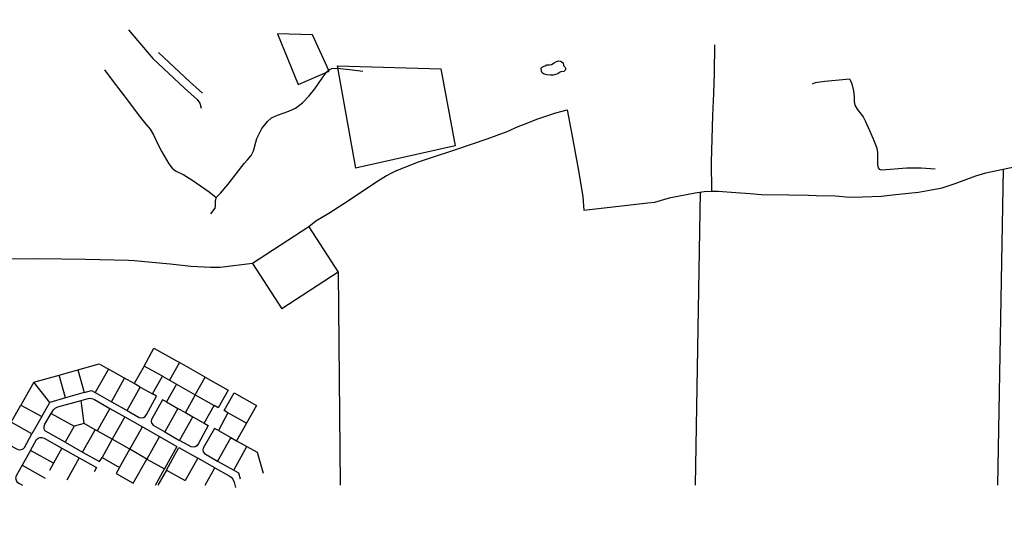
# Model space of a CAD drawing. Header units: metres. Extents: x 19327 to 24000, y 12000 to 18751.
# Tile 2 of 41: x 20072 to 21526, y 15055 to 15814. Entities that reach past the tile are written whole.
import ezdxf

# ---------------------------------------------------------------- set-up
doc = ezdxf.new("R2010")
doc.units = ezdxf.units.M
for name, color, linetype in [('Keyplan-sh1$0$2', 254, 'CONTINUOUS'), ('Keyplan-sh1$0$20-KAVEL', 254, 'CONTINUOUS'), ('Keyplan-sh1$0$5-KUST', 254, 'CONTINUOUS')]:
    doc.layers.add(name, color=color, linetype=linetype)

msp = doc.modelspace()

# ---------------------------------------------------------------- linework, layer by layer
at = {"layer": 'Keyplan-sh1$0$2'}
for points, invisible_edges in [([(24000.1, 11999.6), (20560.4, 16943.7), (20559.2, 16937.8), (20558.7, 16934)], 9), ([(24000.1, 11999.6), (20558.5, 16926.4), (20558.5, 16921.8), (20557.8, 16917.5)], 9), ([(24000.1, 11999.6), (20558.7, 16934), (20558.4, 16929.9), (20558.5, 16926.4)], 9), ([(24000.1, 11999.6), (20555.5, 16912.3), (20554.8, 16908.9), (20554, 16900.4)], 9), ([(24000.1, 11999.6), (20557.8, 16917.5), (20556.8, 16915.4), (20555.5, 16912.3)], 9), ([(24000.1, 11999.6), (20554, 16900.4), (20553.5, 16896), (20552.6, 16892.1)], 9), ([(24000.1, 11999.6), (20550.8, 16882.3), (20550.4, 16880.4), (20549.7, 16877.8)], 9), ([(24000.1, 11999.6), (20551.1, 16885), (20550.6, 16884), (20550.8, 16882.3)], 9), ([(24000.1, 11999.6), (20552.4, 16888.3), (20551.9, 16886.4), (20551.1, 16885)], 9), ([(24000.1, 11999.6), (20552.6, 16892.1), (20552.3, 16890.3), (20552.4, 16888.3)], 9), ([(24000.1, 11999.6), (20549.7, 16877.8), (20548.1, 16869), (20546.1, 16858)], 9), ([(24000.1, 11999.6), (20546.1, 16858), (20544.9, 16846.3), (20543.2, 16830.7)], 9), ([(24000.1, 11999.6), (20543.2, 16830.7), (20541.7, 16816.7), (20540.9, 16807.6)], 9), ([(24000.1, 11999.6), (20300, 16419.8), (20292.5, 16414.3), (20280.9, 16405.8)], 9), ([(24000.1, 11999.6), (20280.9, 16405.8), (20270.6, 16399.1), (20256.2, 16391.6)], 9), ([(24000.1, 11999.6), (20256.2, 16391.6), (20250.1, 16388), (20224.3, 16366.5)], 9), ([(24000.1, 11999.6), (20224.3, 16366.5), (20201.4, 16349.9), (20162, 16321.3)], 11), ([(24000.1, 11999.6), (20162, 16321.3), (20152, 16314.5), (20129, 16300.9)], 9), ([(24000.1, 11999.6), (20129, 16300.9), (20105, 16286.5), (20070.1, 16263.7)], 9), ([(24000.1, 11999.6), (20070.1, 16263.7), (20002.3, 16217.5), (19969.2, 16194.7)], 9), ([(24000.1, 11999.6), (19969.2, 16194.7), (19935.3, 16171.4), (19900.7, 16148.6)], 9), ([(24000.1, 11999.6), (19900.7, 16148.6), (19863.2, 16114.5), (19837.8, 16091.4)], 9), ([(23900.2, 12002.6), (19737.9, 16094.4), (19720.7, 16078.9), (19712, 16070.4)], 9), ([(24000.1, 11999.6), (19811.9, 16067.3), (19773.1, 16029.6), (19755.4, 16012.5)], 9), ([(24000.1, 11999.6), (19755.4, 16012.5), (19741.4, 15999.4), (19722.5, 15981.1)], 9), ([(24000.1, 11999.6), (19722.5, 15981.1), (19698.3, 15957.4), (19683.8, 15941.4)], 9), ([(24000.1, 11999.6), (19683.8, 15941.4), (19674.1, 15929.9), (19665.1, 15919.6)], 9), ([(24000.1, 11999.6), (19665.1, 15919.6), (19653.7, 15906.8), (19619, 15859.4)], 9), ([(24000.1, 11999.6), (19619, 15859.4), (19603.2, 15835.2), (19600.1, 15830.8)], 9)]:
    msp.add_3dface(points, dxfattribs=dict(at, invisible_edges=invisible_edges))
at = {"layer": 'Keyplan-sh1$0$20-KAVEL', "lineweight": -2}
for p, q in [((20232.9, 15798.8), (20268.9, 15756.5)), ((20277.2, 15765.3), (20323.7, 15721.5)), ((20268.9, 15756.5), (20315.5, 15712.8)), ((20540.9, 15745.6), (20693.9, 15741)), ((20540.9, 15745.6), (20568, 15594.7)), ((20693.9, 15741), (20715, 15627.5)), ((20323.4, 15721.8), (20342.3, 15705.1)), ((20315.5, 15712.8), (20334.4, 15696)), ((20334.4, 15696), (20338.2, 15690.5)), ((20338.2, 15690.5), (20340, 15682.9)), ((20715, 15627.5), (20568, 15594.7))]:
    msp.add_line(p, q, dxfattribs=at)
at = {"layer": 'Keyplan-sh1$0$20-KAVEL'}
for p, q in [((21098.2, 15776.8), (21097.3, 15734.8)), ((20483.3, 15718.2), (20529.3, 15738)), ((20248.4, 15672), (20248.7, 15671.6)), ((21095.3, 15672.2), (21093.2, 15603.3)), ((21093.2, 15603.3), (21093.5, 15560.5)), ((21524.2, 15593), (21516.1, 15126.5)), ((21077, 15559.2), (21069.5, 15126.5)), ((20994.5, 15542.4), (20994.6, 15542.4)), ((20499.2, 15508), (20415.7, 15453.6)), ((20415.7, 15453.6), (20459.2, 15386.7)), ((20542.5, 15441.2), (20545.3, 15126.5)), ((20130.2, 15289.1), (20157.9, 15296.7)), ((20157.9, 15296.7), (20167.1, 15263.1)), ((20203.2, 15298), (20183.6, 15263.3)), ((20227, 15284.4), (20203.2, 15298)), ((20256, 15302.4), (20241.1, 15276.6)), ((20282.8, 15287.3), (20256, 15302.4)), ((20308, 15307.5), (20293.4, 15281.4)), ((20345.9, 15286.1), (20308, 15307.5)), ((20093.1, 15278.8), (20130.2, 15289.1)), ((20139.9, 15255.4), (20130.2, 15289.1)), ((20207.7, 15249.5), (20227, 15284.4)), ((20241.1, 15276.6), (20227, 15284.4)), ((20268.4, 15261.1), (20282.8, 15287.3)), ((20282.8, 15287.3), (20293.4, 15281.4)), ((20293.4, 15281.4), (20303.8, 15275.6)), ((20331.3, 15259.9), (20345.9, 15286.1)), ((20093.1, 15278.8), (20073.8, 15244.8)), ((20116.7, 15248.5), (20093.1, 15278.8)), ((20230.7, 15236.5), (20250, 15271.4)), ((20250, 15271.4), (20241.1, 15276.6)), ((20250, 15271.4), (20268.4, 15261.1)), ((20303.8, 15275.6), (20289.1, 15249.5)), ((20303.8, 15275.6), (20331.3, 15259.9)), ((20139.9, 15255.4), (20116.7, 15248.5)), ((20167.1, 15263.1), (20139.9, 15255.4)), ((20167.4, 15217.6), (20162.7, 15251.6)), ((20183.6, 15263.3), (20207.7, 15249.5)), ((20331.3, 15259.9), (20316.9, 15233.7)), ((20331.3, 15259.9), (20359.5, 15244.1)), ((20059.7, 15219.4), (20073.8, 15244.8)), ((20073.8, 15244.8), (20104.8, 15227.9)), ((20104.8, 15227.9), (20116.7, 15248.5)), ((20205, 15239.9), (20186.5, 15206.9)), ((20205, 15239.9), (20227.2, 15227.6)), ((20207.7, 15249.5), (20230.7, 15236.5)), ((20305.7, 15239.8), (20286.4, 15205)), ((20289.1, 15249.5), (20305.7, 15239.8)), ((20305.7, 15239.8), (20316.9, 15233.7)), ((20344.5, 15218), (20359.5, 15244.1)), ((20104.8, 15227.9), (20090.3, 15202.4)), ((20118.8, 15232.4), (20152.8, 15213.7)), ((20227.2, 15227.6), (20208.5, 15194.2)), ((20227.2, 15227.6), (20253.4, 15212.6)), ((20308.2, 15192.5), (20327.7, 15227.5)), ((20316.9, 15233.7), (20327.7, 15227.5)), ((20327.7, 15227.5), (20344.5, 15218)), ((20379.7, 15233.2), (20365.5, 15207)), ((20406.8, 15217.9), (20379.7, 15233.2)), ((20090.3, 15202.4), (20059.7, 15219.4)), ((20152.8, 15213.7), (20139.3, 15189.8)), ((20167.4, 15217.6), (20152.8, 15213.7)), ((20165.1, 15175.3), (20183.4, 15208.4)), ((20183.4, 15208.4), (20167.4, 15217.6)), ((20186.5, 15206.9), (20183.4, 15208.4)), ((20208.5, 15194.2), (20186.5, 15206.9)), ((20234.8, 15179.4), (20253.4, 15212.6)), ((20253.4, 15212.6), (20278.6, 15198.3)), ((20365.5, 15207), (20383.8, 15196.8)), ((20406.8, 15217.9), (20392.5, 15191.8)), ((20208.5, 15194.2), (20193.7, 15167.4)), ((20234.8, 15179.4), (20208.5, 15194.2)), ((20278.6, 15198.3), (20260, 15165)), ((20286.4, 15205), (20308.2, 15192.5)), ((20383.8, 15196.8), (20364.3, 15161.8)), ((20383.8, 15196.8), (20392.5, 15191.8)), ((20087.9, 15177.9), (20075.7, 15156.1)), ((20122, 15158.8), (20087.9, 15177.9)), ((20134.6, 15181), (20122, 15158.8)), ((20134.6, 15181), (20160.1, 15166.6)), ((20139.3, 15189.8), (20165.1, 15175.3)), ((20219.7, 15152.6), (20234.8, 15179.4)), ((20260, 15165), (20234.8, 15179.4)), ((20388.1, 15148.6), (20407.3, 15183.6)), ((20392.5, 15191.8), (20407.3, 15183.6)), ((20160.1, 15166.6), (20141.5, 15133.8)), ((20193.7, 15167.4), (20219.7, 15152.6)), ((20239.9, 15129.2), (20260, 15165)), ((20260, 15165), (20286.1, 15150.5)), ((20335.1, 15166.4), (20316.5, 15133.3)), ((20360.5, 15152.2), (20335.1, 15166.4)), ((20075.7, 15156.1), (20109.7, 15136.9)), ((20122, 15158.8), (20116, 15148)), ((20272.8, 15126.5), (20286.1, 15150.5)), ((20288.8, 15148.8), (20316.5, 15133.3)), ((20346.2, 15126.5), (20360.5, 15152.2)), ((20364.3, 15161.8), (20388.1, 15148.6))]:
    msp.add_line(p, q, dxfattribs=at)
for points in [[(20529.3, 15738), (20504.3, 15791.5), (20452.6, 15792.9), (20483.3, 15718.2)], [(20197.2, 15739.7), (20210.1, 15722.4), (20232.6, 15693.2), (20248.7, 15671.6)], [(20489.7, 15691.1), (20499.5, 15701.4), (20507.8, 15711.6), (20518.6, 15727.3), (20524.9, 15736.3), (20528.5, 15739.5), (20533.2, 15741.6), (20541.1, 15742.1), (20558.9, 15740.1), (20578.6, 15738)], [(21097.3, 15734.8), (21096.4, 15704.7), (21095.3, 15672.2)], [(21297.8, 15725.8), (21261, 15722.4), (21246.6, 15720.3), (21242.1, 15718.6)], [(21297.8, 15725.8), (21300.7, 15719), (21303.1, 15708.7), (21304.4, 15699.7), (21304.4, 15692.9), (21305.2, 15687.7), (21308.7, 15681.9), (21317.4, 15670.4), (21321.2, 15663.6), (21326.7, 15650.1), (21332.2, 15638), (21337.3, 15625.5), (21338.8, 15618.2)], [(20403.8, 15601.4), (20408.6, 15606.9), (20414, 15613.2), (20417.2, 15620.2), (20422.5, 15638.5), (20429.8, 15653.2), (20437.9, 15663.5), (20444.1, 15668.9), (20453, 15672.7), (20469.3, 15678.5), (20479.4, 15683.3), (20489.7, 15691.1)], [(20808.1, 15655.9), (20820, 15660.6), (20835.9, 15666.9), (20864, 15676.1), (20880.6, 15680.5), (20887.7, 15641.7), (20896.7, 15593.7), (20901.3, 15567.5)], [(20248.7, 15671.6), (20258.6, 15659.6), (20264.7, 15652), (20269.5, 15643.9), (20276.2, 15630.1), (20281.8, 15618.8), (20292.4, 15600.7), (20297.1, 15594.5), (20302.4, 15590.5), (20314.5, 15584.6), (20326.1, 15577.2)], [(20702.7, 15617.5), (20713.1, 15621), (20740.6, 15630.4), (20762.5, 15637.8), (20791.7, 15648.7), (20808.1, 15655.9)], [(20629.2, 15590.9), (20659.5, 15603.5), (20690.4, 15613.5), (20702.7, 15617.5)], [(21338.8, 15618.2), (21338.9, 15609.5), (21338.9, 15599.7), (21339.6, 15594.9), (21341.2, 15592.9), (21344, 15592), (21357.8, 15593.2), (21381.3, 15594.9), (21403.2, 15595.2), (21417.2, 15594.2), (21423.9, 15593.4)], [(20362.2, 15551.4), (20368.5, 15557.5), (20379.8, 15571), (20403.8, 15601.4)], [(21453.4, 15571.7), (21483.9, 15583.1), (21498.9, 15587.5), (21556.6, 15600.1)], [(20629.2, 15590.9), (20621.1, 15587.4), (20613.6, 15583.4), (20601.7, 15575.7)], [(20326.1, 15577.2), (20351.9, 15559.5), (20362.2, 15551.4)], [(20601.7, 15575.7), (20550.7, 15541.8), (20528.7, 15527.7), (20509.5, 15516.2), (20499.2, 15508)], [(21344.6, 15553.1), (21365.2, 15555.8), (21399.2, 15559.3), (21415.3, 15562.1), (21434.3, 15565.6), (21453.4, 15571.7)], [(20901.3, 15567.5), (20903.7, 15552), (20905.3, 15532.6), (20999.6, 15543.3)], [(20999.6, 15543.3), (21009.8, 15544.5), (21024.6, 15548.7), (21033.4, 15551.1), (21069.3, 15558.2), (21083, 15560), (21093.5, 15560.5)], [(21093.5, 15560.5), (21103.2, 15560.7), (21129.3, 15558.6), (21150.5, 15556.9)], [(21150.5, 15556.9), (21167, 15555.7), (21207.9, 15555.1), (21236.7, 15554.9), (21248.3, 15554.4)], [(20362.2, 15551.4), (20360.7, 15546.2), (20361, 15539.1), (20360.5, 15535.7), (20354, 15527.1)], [(21248.3, 15554.4), (21276.5, 15553.6), (21297.9, 15551.9), (21316.7, 15552), (21344.6, 15553.1)], [(20499.2, 15508), (20542.5, 15441.2), (20459.2, 15386.7)], [(20169.1, 15459.9), (20099.1, 15460.7), (20060.2, 15460.3), (20038.1, 15460.1)], [(20325.4, 15449.4), (20294.2, 15452.6), (20241.4, 15457.5), (20232.8, 15458.3), (20169.1, 15459.9)], [(20415.7, 15453.6), (20368, 15448.1), (20354, 15447.7), (20325.4, 15449.4)], [(20256, 15302.4), (20270.4, 15328.6), (20308, 15307.5)], [(20157.9, 15296.7), (20189.5, 15305.6), (20203.2, 15298)], [(20345.9, 15286.1), (20379.9, 15266.8), (20365.2, 15240.7), (20359.5, 15244.1)], [(20167.1, 15263.1), (20178.1, 15266.2), (20183.6, 15263.3)], [(20118.8, 15232.4), (20122.1, 15237.7), (20124.7, 15240), (20128.6, 15241.9), (20162.7, 15251.6)], [(20162.7, 15251.6), (20173, 15254.5), (20176.1, 15254.7), (20179.9, 15253.9), (20182.6, 15252.8), (20205, 15239.9)], [(20230.7, 15236.5), (20248.7, 15226.2), (20251.7, 15225.7), (20255, 15226.2), (20257.3, 15227.9), (20259.5, 15230.8), (20274, 15257.7), (20268.4, 15261.1)], [(20289.1, 15249.5), (20283.1, 15252.7), (20266.8, 15223.4), (20266.5, 15220.4), (20267.1, 15217.3), (20269, 15214.9), (20286.4, 15205)], [(20379.7, 15233.2), (20373.9, 15236.6), (20388.6, 15262.7), (20421.6, 15244.1), (20406.8, 15217.9)], [(20139.3, 15189.8), (20110.4, 15206), (20109, 15207.8), (20108.3, 15210.4), (20108.3, 15213.8), (20109.5, 15216.4), (20118.8, 15232.4)], [(20059.7, 15219.4), (20045, 15193.1), (20067.6, 15180.3), (20071.3, 15178.8), (20074.4, 15178.9), (20077.2, 15180.1), (20079.1, 15182), (20090.3, 15202.4)], [(20344.5, 15218), (20350.3, 15214.6), (20336.1, 15188), (20333.8, 15184.6), (20331.3, 15182.9), (20328.4, 15182.4), (20325.4, 15183.2), (20320.9, 15185.6), (20308.2, 15192.5)], [(20365.5, 15207), (20359.6, 15210.2), (20343.1, 15181.2), (20342.6, 15178.3), (20343.1, 15175.5), (20345, 15173), (20364.3, 15161.8)], [(20087.9, 15177.9), (20097, 15194), (20099.2, 15196), (20101.9, 15197.1), (20104.7, 15197.1), (20108.2, 15195.7), (20134.6, 15181)], [(20278.6, 15198.3), (20304.4, 15183.5), (20286.1, 15150.5)], [(20288.8, 15148.8), (20307.3, 15181.9), (20335.1, 15166.4)], [(20407.3, 15183.6), (20422.7, 15175), (20431.6, 15144.3)], [(20160.1, 15166.6), (20185.3, 15152.4), (20181.9, 15146.2)], [(20165.1, 15175.3), (20190.2, 15161.2), (20193.7, 15167.4)], [(20075.7, 15156.1), (20067, 15140.5), (20066.1, 15137.5), (20066.7, 15133.9), (20068.1, 15131.6), (20071.9, 15129), (20076.4, 15126.5)], [(20219.7, 15152.6), (20214.8, 15143.5), (20239.9, 15129.2)], [(20288.8, 15148.8), (20276.3, 15126.5)], [(20360.5, 15152.2), (20381.6, 15140.3), (20384.4, 15138.3), (20386.6, 15135.5), (20388.9, 15131), (20390.7, 15122.9)], [(20388.1, 15148.6), (20395, 15144.8), (20397.8, 15135.6)]]:
    msp.add_lwpolyline(points, dxfattribs=at)
at = {"layer": 'Keyplan-sh1$0$5-KUST'}
for points in [[(20855.5, 15731.8), (20850.5, 15732.3), (20846.5, 15733.5), (20843.7, 15735.5), (20842.6, 15738), (20842, 15742.4), (20844.2, 15744.2), (20847.8, 15745.8), (20850.4, 15747)], [(20850.4, 15747), (20854.5, 15746.9), (20857.4, 15747.5), (20861.4, 15750.3), (20864.9, 15752.1), (20868.4, 15753), (20870.8, 15752.5), (20874.4, 15750.2), (20875.3, 15746.3), (20877.2, 15744.2), (20878.2, 15742.1), (20877.8, 15739.5), (20875.6, 15737.1), (20871.2, 15736.8), (20869.4, 15736), (20866.8, 15734), (20859.6, 15731.9), (20855.5, 15731.8)]]:
    msp.add_lwpolyline(points, dxfattribs=at)

doc.saveas('drawing.dxf')
